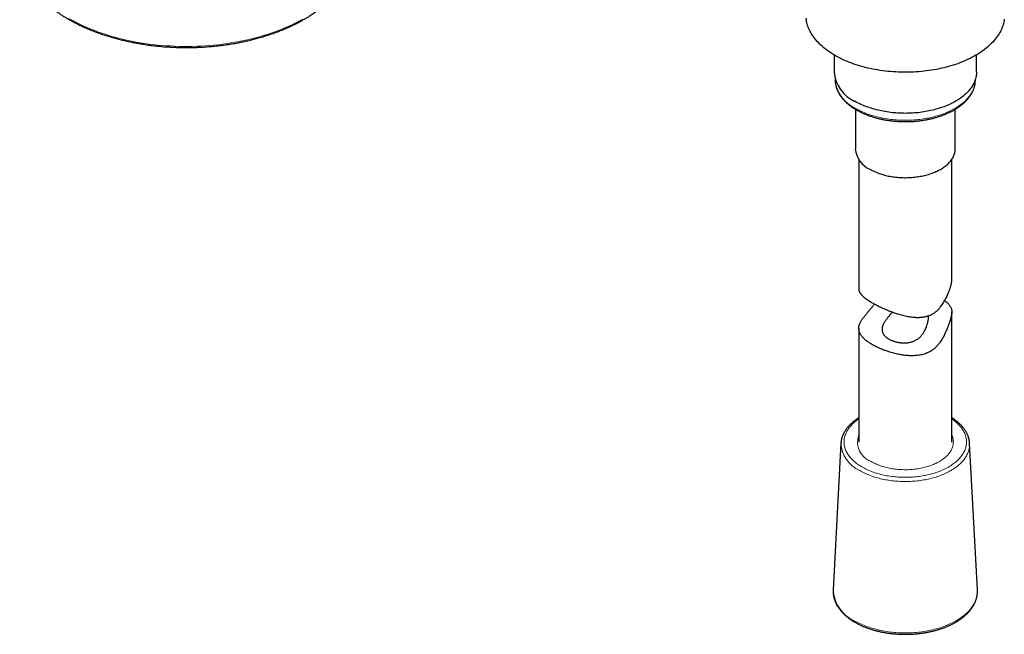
# Model space of a CAD drawing. Header units: millimetres. Extents: x 8 to 1004, y 12 to 903.
# Tile 29 of 57: x 819 to 977, y 149 to 248. Entities that reach past the tile are written whole.
import ezdxf

# ---------------------------------------------------------------- set-up
doc = ezdxf.new("R2010")
doc.units = ezdxf.units.MM

msp = doc.modelspace()

# ---------------------------------------------------------------- linework, layer by layer
at = {"color": 7, "linetype": 'Continuous', "lineweight": 30}
for p, q in [((949.77, 242.7), (949.77, 239.91)), ((972.72, 239.91), (972.72, 242.7)), ((949.95, 238.76), (949.95, 238.68)), ((972.55, 238.68), (972.55, 238.76)), ((953.2, 233.94), (953.2, 227.56)), ((969.3, 227.56), (969.3, 233.94)), ((953.75, 225.87), (953.75, 204.96)), ((968.75, 206.43), (968.75, 225.87)), ((968.75, 180.25), (968.75, 201.26)), ((953.75, 198.6), (953.75, 180.25)), ((950.88, 180.09), (949.63, 156.44)), ((972.87, 156.44), (971.61, 180.09)), ((972.87, 156.44), (972.87, 156.44))]:
    msp.add_line(p, q, dxfattribs=at)
at = {"color": 8, "linetype": 'Continuous', "lineweight": 0, "flags": 128}
for points in [[(826.56, 248.51), (827.07, 248.23), (827.59, 247.96), (828.12, 247.69), (828.67, 247.44), (829.22, 247.19), (829.79, 246.95), (830.37, 246.72), (830.95, 246.49), (831.55, 246.28), (832.16, 246.08), (832.78, 245.88), (833.4, 245.69), (834.03, 245.52), (834.68, 245.35), (835.32, 245.19), (835.98, 245.05), (836.64, 244.91), (837.31, 244.78), (837.98, 244.67), (838.66, 244.56), (839.34, 244.46), (840.03, 244.38), (840.72, 244.3), (841.42, 244.24), (842.11, 244.18), (842.81, 244.14), (843.51, 244.1), (844.22, 244.08), (844.92, 244.07), (845.62, 244.07), (846.32, 244.07), (847.03, 244.09), (847.73, 244.12), (848.43, 244.16), (849.13, 244.22), (849.82, 244.28), (850.51, 244.35), (851.2, 244.43), (851.89, 244.53), (852.57, 244.63), (853.24, 244.74), (853.91, 244.87), (854.57, 245), (855.23, 245.14), (855.88, 245.3), (856.53, 245.46), (857.16, 245.63), (857.79, 245.82), (858.41, 246.01), (859.02, 246.21), (859.62, 246.42), (860.21, 246.64), (860.79, 246.87), (861.36, 247.11), (861.92, 247.35), (862.47, 247.61), (863.01, 247.87), (863.53, 248.14), (864.05, 248.42)], [(953.26, 234.07), (953.47, 233.95), (953.69, 233.84), (953.91, 233.72), (954.14, 233.61), (954.37, 233.51), (954.61, 233.41), (954.85, 233.31), (955.09, 233.21), (955.34, 233.12), (955.6, 233.03), (955.86, 232.95), (956.12, 232.87), (956.38, 232.8), (956.65, 232.72), (956.92, 232.66), (957.2, 232.59), (957.48, 232.53), (957.76, 232.48), (958.04, 232.43), (958.32, 232.38), (958.61, 232.34), (958.9, 232.3), (959.19, 232.27), (959.48, 232.24), (959.77, 232.22), (960.07, 232.2), (960.36, 232.18), (960.66, 232.17), (960.95, 232.16), (961.25, 232.16), (961.54, 232.16), (961.84, 232.17), (962.13, 232.18), (962.43, 232.2), (962.72, 232.22), (963.02, 232.24), (963.31, 232.27), (963.6, 232.3), (963.89, 232.34), (964.17, 232.38), (964.46, 232.43), (964.74, 232.48), (965.02, 232.53), (965.3, 232.59), (965.57, 232.66), (965.84, 232.72), (966.11, 232.8), (966.38, 232.87), (966.64, 232.95), (966.9, 233.03), (967.15, 233.12), (967.4, 233.21), (967.65, 233.31), (967.89, 233.41), (968.13, 233.51), (968.36, 233.61), (968.59, 233.72), (968.81, 233.84), (969.03, 233.95), (969.24, 234.07), (969.44, 234.19), (969.64, 234.32), (969.84, 234.45), (970.03, 234.58), (970.21, 234.71), (970.39, 234.85), (970.56, 234.99), (970.72, 235.13), (970.88, 235.27), (971.03, 235.42), (971.18, 235.57), (971.32, 235.72), (971.45, 235.87), (971.57, 236.03), (971.69, 236.19), (971.8, 236.35), (971.9, 236.51), (971.99, 236.67), (972.08, 236.83), (972.16, 236.99), (972.24, 237.16), (972.3, 237.33), (972.36, 237.49), (972.41, 237.66), (972.45, 237.83), (972.49, 238), (972.51, 238.17), (972.53, 238.34), (972.54, 238.51), (972.55, 238.68)], [(953.75, 184.01), (953.6, 183.91), (953.44, 183.79), (953.28, 183.67), (953.13, 183.54), (952.98, 183.41), (952.84, 183.29), (952.7, 183.16), (952.58, 183.02), (952.45, 182.89), (952.34, 182.75), (952.23, 182.61), (952.12, 182.47), (952.02, 182.33), (951.93, 182.19), (951.85, 182.04), (951.77, 181.9), (951.7, 181.75), (951.64, 181.6), (951.58, 181.45), (951.53, 181.3), (951.49, 181.15), (951.45, 181), (951.42, 180.85), (951.4, 180.7), (951.39, 180.55), (951.38, 180.4), (951.38, 180.24), (951.38, 180.09), (951.4, 179.94), (951.42, 179.79), (951.44, 179.64), (951.48, 179.48), (951.52, 179.33), (951.57, 179.18), (951.62, 179.03), (951.68, 178.89), (951.75, 178.74), (951.83, 178.59), (951.91, 178.45), (952, 178.31), (952.1, 178.16), (952.2, 178.02), (952.31, 177.88), (952.42, 177.75), (952.54, 177.61), (952.67, 177.48), (952.81, 177.35), (952.94, 177.22), (953.09, 177.09), (953.24, 176.97), (953.4, 176.84), (953.56, 176.72), (953.73, 176.61), (953.9, 176.49), (954.08, 176.38), (954.27, 176.27)], [(954.27, 176.27), (954.46, 176.16), (954.65, 176.06), (954.85, 175.96), (955.05, 175.86), (955.26, 175.77), (955.47, 175.68), (955.69, 175.59), (955.91, 175.51), (956.13, 175.43), (956.36, 175.35), (956.59, 175.28), (956.82, 175.21), (957.06, 175.14), (957.3, 175.08), (957.55, 175.02), (957.79, 174.96), (958.04, 174.91), (958.29, 174.86), (958.54, 174.82), (958.8, 174.78), (959.06, 174.74), (959.31, 174.71), (959.57, 174.68), (959.83, 174.66), (960.1, 174.64), (960.36, 174.62), (960.62, 174.61), (960.88, 174.61), (961.15, 174.6), (961.41, 174.6), (961.68, 174.61), (961.94, 174.62), (962.2, 174.63), (962.46, 174.65), (962.73, 174.67), (962.99, 174.69), (963.25, 174.72), (963.5, 174.75), (963.76, 174.79), (964.01, 174.83), (964.27, 174.87), (964.52, 174.92), (964.76, 174.98), (965.01, 175.03), (965.25, 175.09), (965.49, 175.16), (965.73, 175.22), (965.96, 175.29), (966.19, 175.37), (966.42, 175.45), (966.64, 175.53), (966.86, 175.61), (967.08, 175.7), (967.29, 175.79), (967.49, 175.89), (967.7, 175.99), (967.89, 176.09), (968.09, 176.19), (968.27, 176.3), (968.46, 176.41), (968.63, 176.52), (968.81, 176.64), (968.97, 176.75), (969.14, 176.87), (969.29, 177), (969.44, 177.12), (969.59, 177.25), (969.72, 177.38), (969.86, 177.51), (969.98, 177.65), (970.1, 177.78), (970.22, 177.92), (970.32, 178.06), (970.42, 178.2), (970.52, 178.34), (970.6, 178.49), (970.69, 178.63), (970.76, 178.78), (970.83, 178.92), (970.89, 179.07), (970.94, 179.22), (970.99, 179.37), (971.03, 179.52), (971.06, 179.67), (971.08, 179.82), (971.1, 179.98), (971.11, 180.13), (971.12, 180.28), (971.12, 180.43), (971.11, 180.59), (971.09, 180.74), (971.07, 180.89), (971.03, 181.04), (971, 181.19), (970.95, 181.34), (970.9, 181.49), (970.84, 181.64), (970.78, 181.79), (970.7, 181.93), (970.63, 182.08), (970.54, 182.22), (970.45, 182.37), (970.35, 182.51), (970.24, 182.65), (970.13, 182.79), (970.01, 182.92), (969.89, 183.06), (969.76, 183.19), (969.62, 183.32), (969.48, 183.45), (969.33, 183.57), (969.17, 183.7), (969.01, 183.82), (968.85, 183.94), (968.75, 184.01)], [(968.75, 181.43), (968.79, 181.32), (968.84, 181.19), (968.89, 181.05), (968.92, 180.92), (968.95, 180.79), (968.97, 180.65), (968.99, 180.52), (969, 180.38), (969, 180.25), (968.99, 180.12), (968.98, 179.98), (968.96, 179.85), (968.93, 179.71), (968.9, 179.58), (968.86, 179.45), (968.81, 179.32), (968.75, 179.19), (968.69, 179.06), (968.62, 178.93), (968.55, 178.8), (968.47, 178.67), (968.38, 178.55), (968.28, 178.43), (968.18, 178.31), (968.08, 178.19), (967.96, 178.07), (967.84, 177.95), (967.72, 177.84), (967.59, 177.73), (967.45, 177.62), (967.31, 177.51), (967.16, 177.41), (967.01, 177.31), (966.85, 177.21), (966.69, 177.11), (966.52, 177.02), (966.34, 176.93), (966.17, 176.84), (965.98, 176.76), (965.8, 176.68), (965.61, 176.6), (965.41, 176.53), (965.21, 176.46), (965.01, 176.39), (964.81, 176.33), (964.6, 176.27), (964.39, 176.21), (964.17, 176.16), (963.96, 176.11), (963.74, 176.06), (963.51, 176.02), (963.29, 175.98), (963.07, 175.95), (962.84, 175.92), (962.61, 175.9), (962.38, 175.87), (962.15, 175.86), (961.92, 175.84), (961.68, 175.83), (961.45, 175.83), (961.22, 175.83), (960.99, 175.83), (960.75, 175.84), (960.52, 175.85), (960.29, 175.86), (960.06, 175.88), (959.83, 175.9), (959.6, 175.93), (959.37, 175.96), (959.15, 175.99), (958.92, 176.03), (958.7, 176.07), (958.48, 176.12), (958.27, 176.17), (958.05, 176.22), (957.84, 176.28), (957.64, 176.34), (957.43, 176.41), (957.23, 176.47), (957.03, 176.55), (956.84, 176.62), (956.65, 176.7), (956.46, 176.78), (956.28, 176.86), (956.11, 176.95), (955.93, 177.04), (955.77, 177.14)], [(971.61, 180.09), (971.61, 180.07), (971.62, 179.91), (971.61, 179.75), (971.6, 179.6), (971.59, 179.44), (971.56, 179.28), (971.53, 179.13), (971.49, 178.97), (971.44, 178.82), (971.39, 178.66), (971.33, 178.51), (971.26, 178.36), (971.19, 178.21), (971.11, 178.06), (971.02, 177.91), (970.93, 177.76), (970.83, 177.62), (970.72, 177.47), (970.61, 177.33), (970.49, 177.19), (970.36, 177.05), (970.23, 176.92), (970.09, 176.78), (969.95, 176.65), (969.79, 176.52), (969.64, 176.39), (969.48, 176.27), (969.31, 176.14), (969.13, 176.02), (968.95, 175.9), (968.77, 175.79), (968.58, 175.68), (968.39, 175.57), (968.19, 175.46), (967.98, 175.36), (967.77, 175.26), (967.56, 175.16), (967.34, 175.07), (967.12, 174.98), (966.9, 174.89), (966.67, 174.81), (966.43, 174.72), (966.2, 174.65), (965.96, 174.58), (965.71, 174.51), (965.47, 174.44), (965.22, 174.38), (964.96, 174.32), (964.71, 174.27), (964.45, 174.22), (964.19, 174.17), (963.93, 174.13), (963.67, 174.09), (963.4, 174.05), (963.14, 174.02), (962.87, 174), (962.6, 173.97), (962.33, 173.96), (962.06, 173.94), (961.79, 173.93), (961.52, 173.92), (961.25, 173.92), (960.98, 173.92), (960.7, 173.93), (960.43, 173.94), (960.16, 173.96), (959.89, 173.97), (959.63, 174), (959.36, 174.02), (959.09, 174.05), (958.83, 174.09), (958.56, 174.13), (958.3, 174.17), (958.04, 174.22), (957.79, 174.27), (957.53, 174.32), (957.28, 174.38), (957.03, 174.44), (956.78, 174.51), (956.54, 174.58), (956.3, 174.65), (956.06, 174.72), (955.83, 174.81), (955.6, 174.89), (955.37, 174.98), (955.15, 175.07), (954.93, 175.16), (954.72, 175.26), (954.51, 175.36), (954.31, 175.46), (954.11, 175.57), (953.91, 175.68)], [(953.03, 151.48), (953.24, 151.36), (953.47, 151.24), (953.7, 151.13), (953.93, 151.01), (954.17, 150.9), (954.41, 150.8), (954.66, 150.7), (954.91, 150.6), (955.17, 150.51), (955.43, 150.42), (955.7, 150.33), (955.97, 150.25), (956.24, 150.17), (956.52, 150.1), (956.8, 150.03), (957.08, 149.96), (957.37, 149.9), (957.65, 149.85), (957.95, 149.79), (958.24, 149.75), (958.53, 149.7), (958.83, 149.66), (959.13, 149.63), (959.43, 149.6), (959.73, 149.58), (960.03, 149.55), (960.34, 149.54), (960.64, 149.53), (960.94, 149.52), (961.25, 149.52), (961.55, 149.52), (961.86, 149.53), (962.16, 149.54), (962.46, 149.55), (962.77, 149.58), (963.07, 149.6), (963.37, 149.63), (963.66, 149.66), (963.96, 149.7), (964.26, 149.75), (964.55, 149.79), (964.84, 149.85), (965.13, 149.9), (965.41, 149.96), (965.7, 150.03), (965.98, 150.1), (966.25, 150.17), (966.53, 150.25), (966.8, 150.33), (967.06, 150.42), (967.32, 150.51), (967.58, 150.6), (967.83, 150.7), (968.08, 150.8), (968.33, 150.9), (968.56, 151.01), (968.8, 151.13), (969.03, 151.24), (969.25, 151.36), (969.47, 151.48), (969.68, 151.61), (969.89, 151.74), (970.09, 151.87), (970.28, 152.01), (970.47, 152.14), (970.65, 152.28), (970.83, 152.43), (971, 152.57), (971.16, 152.72), (971.32, 152.87), (971.47, 153.03), (971.61, 153.18), (971.74, 153.34), (971.87, 153.5), (971.99, 153.66), (972.1, 153.82), (972.21, 153.99), (972.31, 154.16), (972.4, 154.32), (972.48, 154.49), (972.55, 154.66), (972.62, 154.83), (972.68, 155.01), (972.73, 155.18), (972.78, 155.35), (972.81, 155.53), (972.84, 155.7), (972.86, 155.88), (972.87, 156.05), (972.87, 156.23), (972.87, 156.41), (972.87, 156.44)]]:
    msp.add_lwpolyline(points, dxfattribs=at)
at = {"color": 7, "linetype": 'Continuous', "lineweight": 30, "flags": 128}
for points in [[(977.21, 248.47), (977.17, 248.23), (977.12, 247.99), (977.07, 247.75), (977, 247.51), (976.92, 247.28), (976.83, 247.04), (976.73, 246.81), (976.62, 246.57), (976.5, 246.34), (976.36, 246.11), (976.22, 245.89), (976.07, 245.66), (975.91, 245.44), (975.73, 245.22), (975.55, 245), (975.36, 244.78), (975.16, 244.57), (974.94, 244.36), (974.72, 244.16), (974.49, 243.96), (974.25, 243.76), (974, 243.56), (973.75, 243.37), (973.48, 243.19), (973.21, 243), (972.93, 242.82), (972.63, 242.65), (972.34, 242.48), (972.03, 242.32), (971.72, 242.15), (971.4, 242), (971.07, 241.85), (970.74, 241.7), (970.4, 241.56), (970.05, 241.43), (969.7, 241.29), (969.34, 241.17), (968.97, 241.05), (968.6, 240.94), (968.23, 240.83), (967.85, 240.73), (967.47, 240.63), (967.08, 240.54), (966.69, 240.45), (966.29, 240.37), (965.89, 240.3), (965.49, 240.23), (965.08, 240.17), (964.68, 240.12), (964.27, 240.07), (963.85, 240.03), (963.44, 239.99), (963.02, 239.96), (962.61, 239.94), (962.19, 239.92), (961.77, 239.91), (961.35, 239.9), (960.93, 239.9), (960.51, 239.91), (960.1, 239.93), (959.68, 239.95), (959.26, 239.97), (958.85, 240.01), (958.43, 240.05), (958.02, 240.09), (957.61, 240.14), (957.21, 240.2), (956.8, 240.27), (956.4, 240.34), (956.01, 240.41), (955.61, 240.49), (955.22, 240.58), (954.84, 240.68), (954.45, 240.78), (954.08, 240.88), (953.7, 240.99), (953.34, 241.11), (952.98, 241.23), (952.62, 241.36), (952.27, 241.49), (951.93, 241.63), (951.59, 241.77), (951.26, 241.92), (950.94, 242.08), (950.62, 242.23), (950.31, 242.4), (950.01, 242.56), (949.71, 242.74), (949.43, 242.91), (949.15, 243.09), (948.88, 243.28), (948.62, 243.47), (948.36, 243.66), (948.12, 243.86), (947.89, 244.06), (947.66, 244.26), (947.44, 244.47), (947.24, 244.68), (947.04, 244.89), (946.85, 245.11), (946.67, 245.33), (946.51, 245.55), (946.35, 245.77), (946.2, 246), (946.06, 246.23), (945.94, 246.46), (945.82, 246.69), (945.71, 246.92), (945.62, 247.16), (945.53, 247.4), (945.46, 247.63), (945.4, 247.87), (945.35, 248.11), (945.31, 248.35), (945.28, 248.6)], [(972.72, 239.91), (972.72, 239.73), (972.71, 239.56), (972.69, 239.39), (972.66, 239.22), (972.62, 239.04), (972.58, 238.87), (972.53, 238.7), (972.47, 238.53), (972.41, 238.36), (972.33, 238.19), (972.25, 238.03), (972.16, 237.86), (972.06, 237.7), (971.96, 237.53), (971.85, 237.37), (971.73, 237.21), (971.6, 237.06), (971.47, 236.9), (971.33, 236.75), (971.19, 236.6), (971.03, 236.45), (970.87, 236.3), (970.7, 236.16), (970.53, 236.01), (970.35, 235.88), (970.17, 235.74), (969.97, 235.61), (969.78, 235.48), (969.57, 235.35), (969.36, 235.22), (969.15, 235.1), (968.93, 234.98), (968.7, 234.87), (968.47, 234.76), (968.23, 234.65), (967.99, 234.55), (967.75, 234.45), (967.5, 234.35), (967.24, 234.26), (966.98, 234.17), (966.72, 234.09), (966.46, 234.01), (966.19, 233.93), (965.91, 233.86), (965.64, 233.79), (965.36, 233.72), (965.08, 233.66), (964.79, 233.61), (964.51, 233.56), (964.22, 233.51), (963.93, 233.47), (963.63, 233.43), (963.34, 233.39), (963.04, 233.36), (962.75, 233.34), (962.45, 233.32), (962.15, 233.3), (961.85, 233.29), (961.55, 233.29), (961.25, 233.28), (960.95, 233.29), (960.65, 233.29), (960.35, 233.3), (960.05, 233.32), (959.75, 233.34), (959.45, 233.36), (959.16, 233.39), (958.86, 233.43), (958.57, 233.47), (958.28, 233.51), (957.99, 233.56), (957.7, 233.61), (957.42, 233.66), (957.14, 233.72), (956.86, 233.79), (956.58, 233.86), (956.31, 233.93), (956.04, 234.01), (955.77, 234.09), (955.51, 234.17), (955.25, 234.26), (955, 234.35), (954.75, 234.45), (954.5, 234.55), (954.26, 234.65), (954.03, 234.76), (953.8, 234.87), (953.57, 234.98), (953.35, 235.1), (953.13, 235.22)], [(955.56, 224.27), (955.73, 224.18), (955.9, 224.09), (956.08, 224), (956.26, 223.91), (956.45, 223.83), (956.65, 223.75), (956.84, 223.67), (957.04, 223.6), (957.25, 223.53), (957.46, 223.46), (957.67, 223.4), (957.88, 223.34), (958.1, 223.28), (958.32, 223.23), (958.54, 223.18), (958.77, 223.14), (958.99, 223.1), (959.22, 223.06), (959.45, 223.03), (959.68, 223), (959.92, 222.98), (960.15, 222.96), (960.39, 222.94), (960.62, 222.93), (960.86, 222.92), (961.1, 222.91), (961.34, 222.91), (961.57, 222.92), (961.81, 222.92), (962.05, 222.93), (962.28, 222.95), (962.52, 222.97), (962.75, 222.99), (962.98, 223.02), (963.22, 223.05), (963.45, 223.09), (963.67, 223.13), (963.9, 223.17), (964.12, 223.22), (964.34, 223.27), (964.56, 223.32), (964.77, 223.38), (964.99, 223.44), (965.2, 223.51), (965.4, 223.58), (965.6, 223.65), (965.8, 223.73), (965.99, 223.81), (966.18, 223.89), (966.37, 223.97), (966.55, 224.06), (966.73, 224.15), (966.9, 224.25), (967.06, 224.35), (967.23, 224.45), (967.38, 224.55), (967.53, 224.66), (967.68, 224.76), (967.82, 224.87), (967.95, 224.99), (968.08, 225.1), (968.2, 225.22), (968.32, 225.34), (968.43, 225.46), (968.53, 225.58), (968.63, 225.71), (968.72, 225.84), (968.81, 225.96), (968.89, 226.09), (968.96, 226.22), (969.02, 226.36), (969.08, 226.49), (969.13, 226.62), (969.18, 226.76), (969.21, 226.89), (969.24, 227.03), (969.27, 227.17), (969.29, 227.3), (969.29, 227.44), (969.3, 227.56)]]:
    msp.add_lwpolyline(points, dxfattribs=at)
at = {"color": 7, "linetype": 'Continuous', "lineweight": 30}
for centre, radius, start, end in [((955.52, 240.48), 5.78, 185.7216, 245.5985), ((957.24, 227.97), 4.07, 185.8539, 245.4662)]:
    msp.add_arc(centre, radius, start, end, dxfattribs=at)
at = {"color": 8, "linetype": 'Continuous', "lineweight": 0}
for centre, radius, start, end in [((955.61, 239.25), 5.69, 185.7216, 245.5985), ((956.96, 180.32), 3.4, 160.9665, 249.4518), ((955.97, 180.34), 5.09, 182.7251, 246.2233), ((955.33, 156.71), 5.71, 182.7251, 246.2233)]:
    msp.add_arc(centre, radius, start, end, dxfattribs=at)
at = {"color": 7, "linetype": 'Continuous', "lineweight": 30}
for points, knots in [([(818.53, 259.48), (818.53, 259.47), (818.53, 259.39), (818.53, 259.22), (818.54, 258.98), (818.56, 258.73), (818.59, 258.49), (818.62, 258.25), (818.66, 258.01), (818.7, 257.77), (818.75, 257.53), (818.81, 257.29), (818.87, 257.06), (818.94, 256.82), (819.01, 256.58), (819.1, 256.34), (819.18, 256.11), (819.28, 255.87), (819.38, 255.64), (819.48, 255.4), (819.6, 255.17), (819.71, 254.94), (819.84, 254.71), (819.97, 254.48), (820.11, 254.25), (820.25, 254.03), (820.4, 253.8), (820.55, 253.58), (820.71, 253.35), (820.88, 253.13), (821.05, 252.91), (821.23, 252.7), (821.41, 252.48), (821.6, 252.26), (821.8, 252.05), (822, 251.84), (822.2, 251.63), (822.42, 251.42), (822.63, 251.22), (822.86, 251.02), (823.08, 250.81), (823.32, 250.61), (823.55, 250.42), (823.8, 250.22), (824.05, 250.03), (824.3, 249.84), (824.56, 249.65), (824.82, 249.47), (825.09, 249.28), (825.36, 249.1), (825.64, 248.92), (825.92, 248.75), (826.21, 248.58), (826.5, 248.41), (826.8, 248.24), (827.1, 248.07), (827.4, 247.91), (827.71, 247.75), (828.02, 247.59), (828.34, 247.44), (828.66, 247.29), (828.99, 247.14), (829.32, 247), (829.65, 246.85), (829.98, 246.71), (830.32, 246.58), (830.67, 246.45), (831.01, 246.32), (831.36, 246.19), (831.72, 246.07), (832.07, 245.94), (832.43, 245.83), (832.8, 245.71), (833.16, 245.6), (833.53, 245.5), (833.9, 245.39), (834.28, 245.29), (834.65, 245.19), (835.03, 245.1), (835.41, 245.01), (835.8, 244.92), (836.18, 244.84), (836.57, 244.76), (836.96, 244.68), (837.35, 244.61), (837.75, 244.54), (838.14, 244.47), (838.54, 244.41), (838.94, 244.35), (839.34, 244.29), (839.74, 244.24), (840.14, 244.19), (840.55, 244.15), (840.96, 244.11), (841.36, 244.07), (841.77, 244.03), (842.18, 244), (842.59, 243.98), (843, 243.95), (843.41, 243.94), (843.82, 243.92), (844.23, 243.91), (844.64, 243.9), (845.05, 243.89), (845.46, 243.89), (845.88, 243.9), (846.29, 243.9), (846.7, 243.91), (847.11, 243.92), (847.52, 243.94), (847.93, 243.96), (848.34, 243.99), (848.75, 244.02), (849.16, 244.05), (849.57, 244.08), (849.97, 244.12), (850.38, 244.16), (850.78, 244.21), (851.18, 244.26), (851.59, 244.31), (851.99, 244.37), (852.38, 244.43), (852.78, 244.5), (853.18, 244.56), (853.57, 244.63), (853.96, 244.71), (854.35, 244.79), (854.74, 244.87), (855.12, 244.95), (855.51, 245.04), (855.89, 245.13), (856.26, 245.23), (856.64, 245.33), (857.01, 245.43), (857.38, 245.54), (857.75, 245.64), (858.11, 245.76), (858.48, 245.87), (858.83, 245.99), (859.19, 246.11), (859.54, 246.24), (859.89, 246.36), (860.24, 246.5), (860.58, 246.63), (860.92, 246.77), (861.25, 246.91), (861.58, 247.05), (861.91, 247.2), (862.23, 247.35), (862.55, 247.5), (862.87, 247.65), (863.18, 247.81), (863.49, 247.97), (863.79, 248.13), (864.09, 248.3), (864.38, 248.47), (864.67, 248.64), (864.96, 248.81), (865.24, 248.99), (865.51, 249.17), (865.79, 249.35), (866.05, 249.54), (866.31, 249.72), (866.57, 249.91), (866.82, 250.1), (867.07, 250.3), (867.31, 250.49), (867.55, 250.69), (867.78, 250.89), (868, 251.09), (868.22, 251.3), (868.44, 251.5), (868.65, 251.71), (868.85, 251.92), (869.05, 252.13), (869.25, 252.35), (869.43, 252.56), (869.61, 252.78), (869.79, 253), (869.96, 253.22), (870.12, 253.44), (870.28, 253.66), (870.44, 253.89), (870.58, 254.12), (870.72, 254.34), (870.86, 254.57), (870.99, 254.8), (871.11, 255.03), (871.22, 255.27), (871.33, 255.5), (871.44, 255.73), (871.54, 255.97), (871.63, 256.2), (871.71, 256.44), (871.79, 256.68), (871.86, 256.92), (871.93, 257.15), (871.99, 257.39), (872.05, 257.63), (872.09, 257.87), (872.13, 258.11), (872.17, 258.35), (872.2, 258.59), (872.22, 258.84), (872.24, 259.08), (872.25, 259.29), (872.25, 259.42), (872.25, 259.47)], [0, 0, 0, 0, 0.000495, 0.005342, 0.010189, 0.015037, 0.019885, 0.024734, 0.029584, 0.034436, 0.03929, 0.044146, 0.049004, 0.053865, 0.058728, 0.063594, 0.068463, 0.073335, 0.07821, 0.083088, 0.087969, 0.092853, 0.09774, 0.10263, 0.107523, 0.112418, 0.117317, 0.122218, 0.127121, 0.132027, 0.136934, 0.141844, 0.146756, 0.15167, 0.156585, 0.161501, 0.166419, 0.171339, 0.176259, 0.18118, 0.186102, 0.191025, 0.195949, 0.200873, 0.205798, 0.210723, 0.215648, 0.220574, 0.2255, 0.230426, 0.235352, 0.240278, 0.245204, 0.25013, 0.255056, 0.259981, 0.264907, 0.269832, 0.274758, 0.279683, 0.284607, 0.289532, 0.294456, 0.29938, 0.304304, 0.309227, 0.31415, 0.319073, 0.323995, 0.328917, 0.333839, 0.338761, 0.343682, 0.348603, 0.353524, 0.358445, 0.363365, 0.368285, 0.373204, 0.378124, 0.383043, 0.387962, 0.392881, 0.3978, 0.402718, 0.407636, 0.412554, 0.417472, 0.422389, 0.427307, 0.432224, 0.437141, 0.442059, 0.446975, 0.451892, 0.456809, 0.461726, 0.466642, 0.471559, 0.476475, 0.481391, 0.486308, 0.491224, 0.49614, 0.501057, 0.505973, 0.510889, 0.515806, 0.520722, 0.525638, 0.530555, 0.535471, 0.540388, 0.545304, 0.550221, 0.555138, 0.560055, 0.564972, 0.569889, 0.574806, 0.579724, 0.584641, 0.589559, 0.594477, 0.599395, 0.604313, 0.609232, 0.614151, 0.61907, 0.623989, 0.628908, 0.633828, 0.638748, 0.643668, 0.648589, 0.653509, 0.65843, 0.663352, 0.668273, 0.673195, 0.678117, 0.68304, 0.687963, 0.692886, 0.69781, 0.702733, 0.707657, 0.712582, 0.717507, 0.722431, 0.727357, 0.732282, 0.737208, 0.742134, 0.74706, 0.751987, 0.756913, 0.76184, 0.766767, 0.771694, 0.776621, 0.781548, 0.786475, 0.791402, 0.796328, 0.801254, 0.80618, 0.811106, 0.816031, 0.820955, 0.825879, 0.830802, 0.835724, 0.840645, 0.845565, 0.850483, 0.855401, 0.860316, 0.86523, 0.870142, 0.875053, 0.879961, 0.884867, 0.88977, 0.894671, 0.899569, 0.904465, 0.909358, 0.914248, 0.919135, 0.924018, 0.928899, 0.933777, 0.938651, 0.943523, 0.948391, 0.953257, 0.95812, 0.96298, 0.967838, 0.972693, 0.977547, 0.982399, 0.987249, 0.992098, 0.996946, 1, 1, 1, 1]), ([(949.95, 238.68), (949.95, 238.65), (949.95, 238.56), (949.96, 238.42), (949.97, 238.25), (949.99, 238.09), (950.01, 237.93), (950.05, 237.77), (950.09, 237.62), (950.13, 237.46), (950.18, 237.3), (950.24, 237.14), (950.3, 236.99), (950.37, 236.83), (950.45, 236.68), (950.53, 236.52), (950.62, 236.37), (950.72, 236.22), (950.82, 236.07), (950.92, 235.92), (951.04, 235.78), (951.15, 235.63), (951.28, 235.49), (951.41, 235.35), (951.54, 235.21), (951.69, 235.07), (951.83, 234.93), (951.98, 234.8), (952.14, 234.67), (952.3, 234.54), (952.47, 234.42), (952.64, 234.29), (952.82, 234.17), (953, 234.06), (953.18, 233.95), (953.3, 233.87), (953.36, 233.84)], [0, 0, 0, 0, 0.019126, 0.048171, 0.077221, 0.106285, 0.135375, 0.1645, 0.193669, 0.222891, 0.252174, 0.281521, 0.31094, 0.340432, 0.37, 0.399645, 0.429365, 0.45916, 0.489027, 0.518961, 0.54896, 0.579018, 0.60913, 0.639291, 0.669496, 0.699739, 0.730015, 0.76032, 0.790648, 0.820995, 0.851358, 0.881732, 0.912115, 0.942503, 0.972895, 1, 1, 1, 1]), ([(953.36, 233.84), (953.39, 233.82), (953.49, 233.77), (953.66, 233.67), (953.86, 233.57), (954.07, 233.47), (954.28, 233.37), (954.49, 233.27), (954.71, 233.18), (954.93, 233.09), (955.15, 233), (955.38, 232.92), (955.61, 232.84), (955.84, 232.76), (956.08, 232.68), (956.32, 232.61), (956.56, 232.55), (956.81, 232.48), (957.05, 232.42), (957.3, 232.37), (957.56, 232.31), (957.81, 232.26), (958.06, 232.22), (958.32, 232.17), (958.58, 232.14), (958.84, 232.1), (959.1, 232.07), (959.37, 232.04), (959.63, 232.02), (959.89, 232), (960.16, 231.98), (960.43, 231.97), (960.69, 231.96), (960.96, 231.95), (961.23, 231.95), (961.49, 231.95), (961.76, 231.95), (962.03, 231.96), (962.29, 231.98), (962.56, 231.99), (962.82, 232.01), (963.09, 232.04), (963.35, 232.06), (963.61, 232.09), (963.87, 232.13), (964.13, 232.17), (964.39, 232.21), (964.64, 232.26), (964.9, 232.3), (965.15, 232.36), (965.4, 232.41), (965.65, 232.47), (965.89, 232.54), (966.14, 232.6), (966.38, 232.67), (966.61, 232.75), (966.85, 232.82), (967.08, 232.9), (967.31, 232.99), (967.53, 233.07), (967.75, 233.16), (967.97, 233.25), (968.18, 233.35), (968.39, 233.45), (968.6, 233.55), (968.8, 233.66), (969, 233.76), (969.19, 233.88), (969.38, 233.99), (969.57, 234.11), (969.75, 234.22), (969.92, 234.35), (970.09, 234.47), (970.26, 234.6), (970.42, 234.73), (970.58, 234.86), (970.73, 234.99), (970.87, 235.13), (971.01, 235.27), (971.14, 235.41), (971.27, 235.55), (971.39, 235.7), (971.51, 235.84), (971.62, 235.99), (971.73, 236.14), (971.82, 236.29), (971.92, 236.44), (972, 236.6), (972.08, 236.75), (972.16, 236.91), (972.22, 237.06), (972.28, 237.22), (972.34, 237.38), (972.39, 237.54), (972.43, 237.7), (972.47, 237.86), (972.49, 238.02), (972.52, 238.18), (972.53, 238.34), (972.54, 238.5), (972.55, 238.62), (972.55, 238.68), (972.55, 238.68)], [0, 0, 0, 0, 0.005401, 0.015613, 0.025823, 0.036032, 0.046239, 0.056443, 0.066645, 0.076845, 0.087042, 0.097237, 0.107428, 0.117617, 0.127804, 0.137987, 0.148168, 0.158347, 0.168523, 0.178697, 0.188869, 0.199039, 0.209207, 0.219373, 0.229537, 0.2397, 0.249862, 0.260022, 0.270181, 0.28034, 0.290497, 0.300654, 0.31081, 0.320966, 0.331122, 0.341278, 0.351434, 0.36159, 0.371746, 0.381903, 0.392061, 0.402219, 0.412379, 0.42254, 0.432701, 0.442865, 0.45303, 0.463196, 0.473365, 0.483535, 0.493708, 0.503883, 0.51406, 0.52424, 0.534422, 0.544607, 0.554795, 0.564986, 0.57518, 0.585377, 0.595577, 0.605779, 0.615985, 0.626193, 0.636405, 0.646618, 0.656834, 0.667052, 0.677272, 0.687492, 0.697713, 0.707934, 0.718154, 0.728372, 0.738587, 0.748798, 0.759003, 0.769202, 0.779392, 0.789572, 0.79974, 0.809895, 0.820034, 0.830156, 0.840259, 0.850341, 0.8604, 0.870436, 0.880446, 0.890431, 0.90039, 0.910322, 0.920228, 0.930109, 0.939967, 0.949802, 0.959617, 0.969415, 0.979199, 0.988972, 0.998736, 1, 1, 1, 1]), ([(953.75, 204.96), (953.75, 204.96), (953.74, 204.9), (953.76, 204.79), (953.8, 204.65), (953.85, 204.52), (953.9, 204.41), (953.98, 204.29), (954.06, 204.17), (954.16, 204.05), (954.28, 203.93), (954.41, 203.8), (954.56, 203.66), (954.75, 203.51), (954.97, 203.34), (955.21, 203.18), (955.43, 203.03), (955.62, 202.91), (955.81, 202.8), (956.02, 202.68), (956.24, 202.55), (956.43, 202.45), (956.63, 202.34), (956.82, 202.25), (957.01, 202.15), (957.19, 202.07), (957.38, 201.98), (957.62, 201.87), (957.87, 201.76), (958.14, 201.64), (958.37, 201.55), (958.6, 201.46), (958.89, 201.34), (959.24, 201.21), (959.64, 201.08), (960.04, 200.95), (960.43, 200.84), (960.83, 200.73), (961.24, 200.63), (961.65, 200.55), (962.06, 200.48), (962.41, 200.44), (962.71, 200.41), (962.96, 200.39), (963.21, 200.39), (963.46, 200.39), (963.71, 200.4), (963.96, 200.42), (964.21, 200.46), (964.43, 200.5), (964.63, 200.54), (964.81, 200.59), (964.99, 200.65), (965.16, 200.71), (965.34, 200.78), (965.51, 200.86), (965.67, 200.95), (965.83, 201.05), (965.99, 201.15), (966.14, 201.26), (966.29, 201.38), (966.43, 201.51), (966.57, 201.64), (966.7, 201.79), (966.83, 201.93), (966.98, 202.13), (967.16, 202.37), (967.36, 202.67), (967.54, 202.98), (967.71, 203.3), (967.87, 203.61), (968.02, 203.93), (968.16, 204.25), (968.27, 204.52), (968.36, 204.74), (968.42, 204.92), (968.48, 205.08), (968.53, 205.25), (968.58, 205.41), (968.62, 205.57), (968.66, 205.72), (968.69, 205.86), (968.71, 206), (968.73, 206.14), (968.74, 206.27), (968.75, 206.37), (968.75, 206.42), (968.75, 206.43)], [0, 0, 0, 0, 0.002488, 0.020827, 0.03884, 0.052266, 0.065757, 0.079273, 0.092919, 0.106591, 0.120397, 0.134234, 0.148145, 0.16504, 0.182455, 0.199937, 0.217598, 0.226466, 0.235334, 0.252782, 0.263121, 0.27346, 0.283858, 0.294256, 0.303271, 0.312286, 0.321339, 0.330391, 0.346745, 0.357104, 0.367462, 0.377871, 0.388281, 0.406303, 0.424386, 0.440704, 0.45745, 0.474678, 0.491954, 0.509352, 0.5268, 0.543929, 0.554742, 0.565554, 0.576425, 0.587296, 0.598251, 0.609206, 0.620244, 0.631281, 0.639551, 0.647821, 0.65614, 0.664459, 0.672848, 0.681237, 0.68969, 0.698142, 0.706425, 0.714707, 0.723058, 0.731409, 0.739844, 0.74828, 0.756772, 0.765264, 0.780552, 0.795913, 0.811301, 0.826803, 0.842328, 0.857974, 0.87366, 0.889437, 0.898331, 0.907224, 0.916189, 0.925154, 0.934222, 0.94329, 0.952438, 0.961586, 0.970456, 0.979326, 0.98825, 0.997174, 1, 1, 1, 1]), ([(967.59, 203.08), (967.65, 203.04), (967.78, 202.94), (967.96, 202.79), (968.13, 202.63), (968.28, 202.47), (968.4, 202.31), (968.51, 202.15), (968.6, 201.98), (968.66, 201.82), (968.7, 201.68), (968.73, 201.55), (968.74, 201.41), (968.75, 201.26), (968.74, 201.11), (968.73, 200.98), (968.71, 200.84), (968.68, 200.66), (968.63, 200.46), (968.58, 200.26), (968.52, 200.07), (968.47, 199.91), (968.42, 199.74), (968.35, 199.53), (968.26, 199.28), (968.15, 199), (968.04, 198.7), (967.9, 198.38), (967.74, 198.01), (967.58, 197.66), (967.42, 197.33), (967.24, 197), (967.04, 196.67), (966.85, 196.38), (966.69, 196.16), (966.55, 195.98), (966.41, 195.81), (966.23, 195.63), (966.04, 195.44), (965.83, 195.26), (965.63, 195.12), (965.45, 195), (965.26, 194.88), (965.04, 194.77), (964.76, 194.64), (964.44, 194.52), (964.1, 194.41), (963.74, 194.33), (963.37, 194.27), (963, 194.23), (962.64, 194.21), (962.27, 194.2), (961.89, 194.21), (961.49, 194.24), (961.08, 194.28), (960.7, 194.34), (960.33, 194.4), (959.97, 194.47), (959.59, 194.56), (959.18, 194.66), (958.77, 194.78), (958.38, 194.91), (958, 195.04), (957.63, 195.17), (957.26, 195.33), (956.89, 195.49), (956.55, 195.65), (956.24, 195.81), (955.95, 195.98), (955.67, 196.14), (955.4, 196.32), (955.14, 196.5), (954.9, 196.68), (954.7, 196.86), (954.52, 197.03), (954.35, 197.21), (954.2, 197.39), (954.07, 197.58), (953.96, 197.77), (953.87, 197.95), (953.81, 198.13), (953.77, 198.32), (953.75, 198.51), (953.75, 198.71), (953.77, 198.92), (953.82, 199.11), (953.89, 199.3), (953.96, 199.48), (954.05, 199.65), (954.15, 199.83), (954.26, 200), (954.38, 200.18), (954.51, 200.35), (954.65, 200.53), (954.79, 200.71), (954.94, 200.89), (955.08, 201.06), (955.22, 201.23), (955.37, 201.41), (955.53, 201.61), (955.71, 201.82), (955.87, 202.02), (956.01, 202.19), (956.14, 202.34), (956.23, 202.45), (956.28, 202.52), (956.29, 202.53)], [0, 0, 0, 0, 0.009116, 0.021083, 0.0327, 0.044317, 0.054992, 0.065666, 0.077561, 0.089456, 0.096532, 0.103608, 0.112077, 0.120551, 0.129018, 0.134638, 0.140257, 0.149007, 0.157767, 0.166513, 0.172625, 0.178737, 0.18462, 0.190504, 0.200125, 0.209749, 0.217128, 0.229309, 0.240618, 0.251928, 0.262381, 0.272833, 0.284336, 0.295836, 0.302115, 0.308393, 0.315221, 0.322048, 0.33027, 0.3385, 0.346722, 0.352197, 0.357673, 0.366261, 0.37485, 0.385476, 0.396115, 0.406744, 0.417858, 0.428972, 0.439202, 0.449433, 0.460818, 0.472203, 0.483847, 0.495491, 0.505178, 0.514864, 0.526763, 0.538661, 0.551007, 0.563353, 0.574723, 0.586093, 0.598767, 0.611442, 0.623393, 0.635344, 0.64635, 0.657355, 0.669619, 0.681883, 0.693561, 0.70524, 0.715983, 0.726726, 0.738684, 0.750642, 0.762567, 0.774492, 0.785458, 0.796424, 0.808626, 0.820828, 0.833174, 0.845519, 0.855747, 0.865974, 0.875194, 0.884414, 0.893706, 0.902377, 0.911047, 0.919335, 0.927629, 0.935916, 0.943246, 0.950143, 0.95704, 0.965348, 0.973665, 0.981974, 0.987507, 0.993039, 0.99887, 1, 1, 1, 1]), ([(959.18, 201.24), (959.16, 201.22), (959.08, 201.13), (958.95, 200.99), (958.8, 200.81), (958.65, 200.63), (958.5, 200.45), (958.34, 200.26), (958.21, 200.07), (958.09, 199.91), (957.99, 199.77), (957.89, 199.61), (957.8, 199.44), (957.71, 199.27), (957.64, 199.12), (957.59, 198.97), (957.54, 198.81), (957.51, 198.65), (957.5, 198.49), (957.5, 198.35), (957.51, 198.24), (957.53, 198.11), (957.57, 197.97), (957.63, 197.83), (957.71, 197.7), (957.79, 197.58), (957.89, 197.46), (958.01, 197.33), (958.15, 197.2), (958.3, 197.09), (958.46, 196.99), (958.63, 196.88), (958.82, 196.78), (959.03, 196.68), (959.24, 196.6), (959.44, 196.53), (959.67, 196.46), (959.91, 196.4), (960.15, 196.35), (960.4, 196.31), (960.63, 196.28), (960.88, 196.27), (961.14, 196.26), (961.4, 196.27), (961.65, 196.3), (961.88, 196.34), (962.12, 196.39), (962.37, 196.46), (962.6, 196.54), (962.81, 196.64), (963.01, 196.75), (963.21, 196.87), (963.42, 197.03), (963.6, 197.19), (963.75, 197.34), (963.87, 197.48), (963.99, 197.63), (964.12, 197.8), (964.24, 198), (964.38, 198.25), (964.52, 198.54), (964.64, 198.82), (964.73, 199.08), (964.8, 199.31), (964.87, 199.56), (964.92, 199.79), (964.95, 200), (964.98, 200.2), (964.99, 200.42), (965, 200.57), (965, 200.65), (965, 200.65)], [0, 0, 0, 0, 0.005681, 0.020495, 0.035307, 0.049266, 0.063223, 0.07967, 0.096115, 0.107798, 0.119481, 0.132749, 0.147773, 0.162798, 0.175934, 0.189069, 0.202361, 0.219403, 0.236445, 0.248026, 0.259606, 0.271275, 0.287161, 0.303047, 0.316908, 0.330769, 0.34478, 0.361279, 0.377777, 0.392191, 0.406606, 0.421188, 0.437737, 0.454286, 0.468746, 0.483206, 0.497836, 0.514387, 0.530938, 0.545401, 0.559864, 0.574499, 0.590981, 0.607464, 0.621888, 0.636312, 0.650926, 0.666672, 0.682418, 0.696212, 0.710005, 0.723986, 0.740895, 0.757805, 0.769306, 0.780806, 0.792395, 0.804773, 0.820404, 0.836037, 0.858285, 0.880535, 0.89338, 0.91004, 0.92671, 0.943367, 0.955628, 0.967888, 0.983692, 0.999495, 1, 1, 1, 1]), ([(953.75, 184.19), (953.74, 184.19), (953.68, 184.15), (953.56, 184.07), (953.39, 183.96), (953.22, 183.84), (953.06, 183.72), (952.9, 183.6), (952.75, 183.47), (952.61, 183.34), (952.47, 183.21), (952.33, 183.08), (952.2, 182.95), (952.08, 182.81), (951.96, 182.67), (951.84, 182.53), (951.74, 182.39), (951.64, 182.24), (951.54, 182.1), (951.45, 181.95), (951.37, 181.81), (951.3, 181.66), (951.23, 181.51), (951.16, 181.35), (951.1, 181.2), (951.05, 181.05), (951.01, 180.9), (950.97, 180.74), (950.94, 180.59), (950.91, 180.43), (950.9, 180.28), (950.88, 180.17), (950.88, 180.11), (950.88, 180.1)], [0, 0, 0, 0, 0.001973, 0.036767, 0.071564, 0.106357, 0.141145, 0.175924, 0.210688, 0.245434, 0.280155, 0.314846, 0.349499, 0.384109, 0.418668, 0.453168, 0.487603, 0.521964, 0.556245, 0.59044, 0.624543, 0.658551, 0.692459, 0.726266, 0.759974, 0.793583, 0.827098, 0.860524, 0.89387, 0.927144, 0.960357, 0.993522, 1, 1, 1, 1]), ([(971.61, 180.09), (971.61, 180.13), (971.61, 180.23), (971.59, 180.37), (971.57, 180.53), (971.54, 180.68), (971.5, 180.83), (971.46, 180.98), (971.41, 181.14), (971.36, 181.29), (971.3, 181.44), (971.23, 181.59), (971.16, 181.74), (971.08, 181.88), (971, 182.03), (970.9, 182.17), (970.81, 182.32), (970.7, 182.46), (970.59, 182.6), (970.48, 182.74), (970.36, 182.88), (970.23, 183.01), (970.1, 183.14), (969.96, 183.28), (969.82, 183.4), (969.67, 183.53), (969.52, 183.66), (969.36, 183.78), (969.2, 183.9), (969.03, 184.01), (968.88, 184.11), (968.78, 184.17), (968.75, 184.19)], [0, 0, 0, 0, 0.026329, 0.059435, 0.092567, 0.125738, 0.158961, 0.192246, 0.225605, 0.259046, 0.292575, 0.326197, 0.359916, 0.393732, 0.427646, 0.461656, 0.495758, 0.529947, 0.564219, 0.598567, 0.632984, 0.667463, 0.701996, 0.736578, 0.771201, 0.805859, 0.840545, 0.875254, 0.90998, 0.94472, 0.979468, 1, 1, 1, 1]), ([(949.63, 156.44), (949.62, 156.39), (949.62, 156.29), (949.62, 156.14), (949.62, 155.98), (949.64, 155.82), (949.66, 155.65), (949.68, 155.49), (949.71, 155.33), (949.75, 155.17), (949.79, 155.01), (949.84, 154.85), (949.9, 154.69), (949.96, 154.53), (950.03, 154.37), (950.1, 154.21), (950.18, 154.06), (950.27, 153.9), (950.37, 153.75), (950.46, 153.6), (950.57, 153.45), (950.68, 153.3), (950.8, 153.15), (950.92, 153.01), (951.05, 152.86), (951.18, 152.72), (951.32, 152.58), (951.47, 152.44), (951.62, 152.31), (951.78, 152.17), (951.94, 152.04), (952.11, 151.91), (952.28, 151.78), (952.45, 151.66), (952.63, 151.54), (952.82, 151.42), (953.01, 151.3), (953.21, 151.19), (953.41, 151.08), (953.61, 150.97), (953.82, 150.87), (954.03, 150.77), (954.24, 150.67), (954.46, 150.57), (954.69, 150.48), (954.91, 150.39), (955.14, 150.31), (955.38, 150.22), (955.61, 150.15), (955.85, 150.07), (956.09, 150), (956.34, 149.93), (956.58, 149.86), (956.83, 149.8), (957.09, 149.74), (957.34, 149.69), (957.6, 149.63), (957.86, 149.59), (958.12, 149.54), (958.38, 149.5), (958.64, 149.46), (958.91, 149.43), (959.17, 149.4), (959.44, 149.37), (959.71, 149.35), (959.98, 149.33), (960.25, 149.31), (960.52, 149.3), (960.79, 149.29), (961.06, 149.29), (961.33, 149.29), (961.6, 149.29), (961.87, 149.3), (962.14, 149.31), (962.41, 149.32), (962.68, 149.34), (962.95, 149.36), (963.22, 149.39), (963.48, 149.42), (963.75, 149.45), (964.01, 149.48), (964.27, 149.52), (964.53, 149.57), (964.79, 149.61), (965.05, 149.66), (965.31, 149.72), (965.56, 149.78), (965.81, 149.84), (966.06, 149.9), (966.3, 149.97), (966.55, 150.04), (966.79, 150.11), (967.02, 150.19), (967.26, 150.27), (967.49, 150.36), (967.72, 150.45), (967.94, 150.54), (968.16, 150.63), (968.38, 150.73), (968.59, 150.83), (968.8, 150.93), (969.01, 151.04), (969.21, 151.15), (969.41, 151.26), (969.6, 151.37), (969.79, 151.49), (969.97, 151.61), (970.15, 151.74), (970.32, 151.86), (970.49, 151.99), (970.66, 152.12), (970.81, 152.25), (970.97, 152.39), (971.12, 152.53), (971.26, 152.67), (971.39, 152.81), (971.53, 152.95), (971.65, 153.1), (971.77, 153.24), (971.89, 153.39), (971.99, 153.54), (972.1, 153.7), (972.19, 153.85), (972.28, 154.01), (972.36, 154.16), (972.44, 154.32), (972.51, 154.48), (972.58, 154.64), (972.64, 154.8), (972.69, 154.96), (972.73, 155.12), (972.77, 155.28), (972.81, 155.45), (972.83, 155.61), (972.85, 155.77), (972.87, 155.93), (972.87, 156.1), (972.88, 156.26), (972.87, 156.38), (972.87, 156.44), (972.87, 156.44)], [0, 0, 0, 0, 0.0056001, 0.0126661, 0.0197307, 0.0267957, 0.0338635, 0.0409366, 0.0480173, 0.0551079, 0.0622102, 0.0693262, 0.0764571, 0.0836042, 0.0907684, 0.0979501, 0.1051498, 0.1123673, 0.1196023, 0.1268544, 0.1341228, 0.1414065, 0.1487046, 0.1560159, 0.1633393, 0.1706734, 0.1780171, 0.1853691, 0.1927283, 0.2000935, 0.2074639, 0.2148383, 0.2222159, 0.2295959, 0.2369776, 0.2443605, 0.2517438, 0.2591271, 0.2665099, 0.2738919, 0.2812729, 0.2886525, 0.2960306, 0.3034072, 0.310782, 0.318155, 0.3255262, 0.3328955, 0.3402629, 0.3476285, 0.3549922, 0.3623542, 0.3697144, 0.3770729, 0.3844298, 0.3917852, 0.3991391, 0.4064917, 0.413843, 0.421193, 0.428542, 0.43589, 0.4432371, 0.4505834, 0.457929, 0.465274, 0.4726185, 0.4799626, 0.4873064, 0.49465, 0.5019935, 0.509337, 0.5166807, 0.5240245, 0.5313686, 0.5387131, 0.5460581, 0.5534037, 0.56075, 0.5680971, 0.5754452, 0.5827942, 0.5901444, 0.5974958, 0.6048484, 0.6122025, 0.6195581, 0.6269153, 0.6342741, 0.6416347, 0.6489971, 0.6563614, 0.6637277, 0.6710959, 0.6784662, 0.6858386, 0.693213, 0.7005895, 0.7079679, 0.7153484, 0.7227307, 0.7301148, 0.7375005, 0.7448875, 0.7522757, 0.7596647, 0.7670542, 0.7744436, 0.7818324, 0.7892199, 0.7966054, 0.8039883, 0.8113676, 0.8187425, 0.8261118, 0.8334744, 0.8408293, 0.8481751, 0.8555106, 0.8628345, 0.8701456, 0.8774426, 0.8847244, 0.89199, 0.8992386, 0.9064694, 0.913682, 0.9208763, 0.9280523, 0.9352106, 0.9423517, 0.9494769, 0.9565874, 0.9636849, 0.9707713, 0.9778486, 0.9849193, 0.9919857, 0.9990504, 1, 1, 1, 1])]:
    msp.add_open_spline(points, degree=3, knots=knots, dxfattribs=at)

doc.saveas('drawing.dxf')
